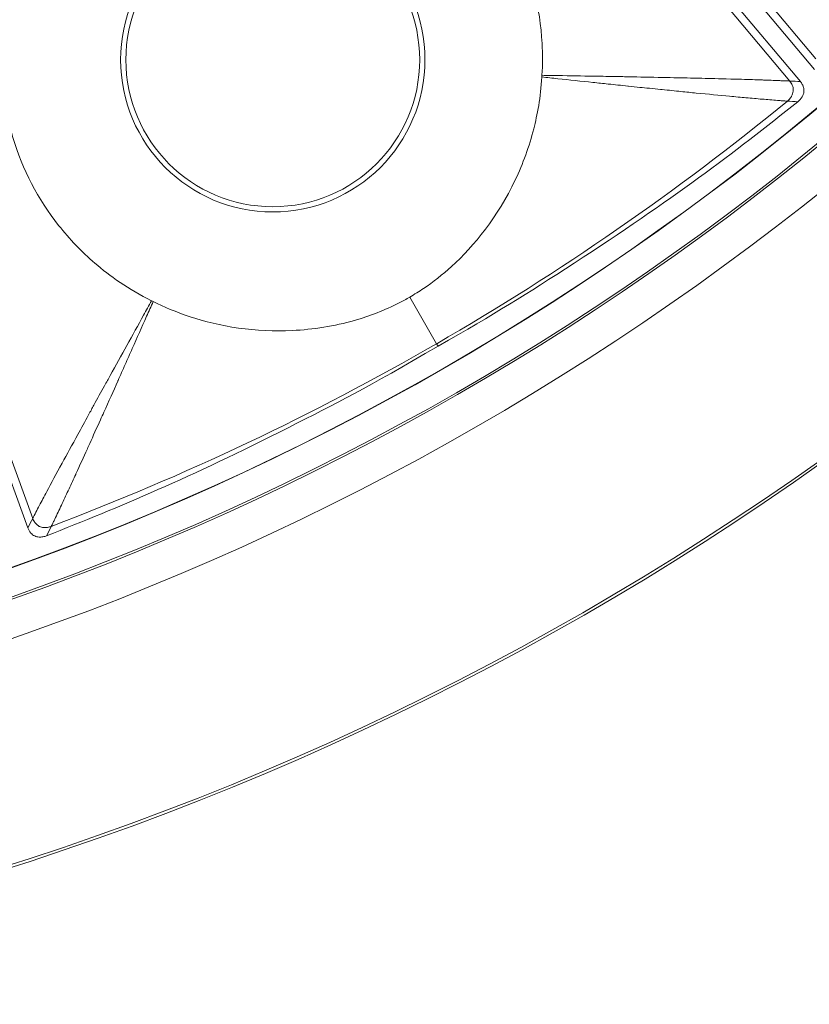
# Model space of a CAD drawing. Header units: inches. Extents: x -2.8 to 15.2, y -6.6 to 17.6.
# Tile 32 of 83: x 12.8 to 13.7, y -6.6 to -5.5. Entities that reach past the tile are written whole.
import ezdxf

# ---------------------------------------------------------------- set-up
doc = ezdxf.new("R2010")
doc.units = ezdxf.units.IN
doc.header["$MEASUREMENT"] = 0
doc.layers.add('Visible (ANSI)', color=7, linetype='Continuous', lineweight=18)
doc.layers.add('Visible Narrow (ANSI)', color=7, linetype='Continuous', lineweight=18)

msp = doc.modelspace()

# ---------------------------------------------------------------- linework, layer by layer
at = {"layer": 'Visible (ANSI)'}
for p, q in [((13.2275, -4.922), (13.7247, -5.5145)), ((13.2103, -4.9364), (13.7075, -5.5289)), ((12.5101, -5.3407), (12.7747, -6.0675))]:
    msp.add_line(p, q, dxfattribs=at)
for centre, radius in [((11.6816, -3.0972), 3.5453), ((11.6816, -3.0972), 3.542), ((11.6816, -3.0972), 3.2835), ((11.6816, -3.0972), 3.2386), ((11.6816, -3.0972), 3.2359), ((11.6816, -3.0972), 3.2028), ((11.6816, -3.0972), 3.2025), ((13.0704, -5.5026), 0.1774)]:
    msp.add_circle(centre, radius, dxfattribs=at)
msp.add_arc((11.6624, -3.0463), 3.1913, 290.7698719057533, 290.7698832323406, dxfattribs=at)
for points, knots in [([(13.3955, -5.5214), (13.3963, -5.5085), (13.3963, -5.4956), (13.3933, -5.4401), (13.3827, -5.3979), (13.3611, -5.3524), (13.3576, -5.3456), (13.3538, -5.339)], [0.8370645, 0.8370645, 0.8370645, 0.8370645, 1.0320565, 1.0320565, 1.6885693, 1.6885693, 1.8060057, 1.8060057, 1.8060057, 1.8060057]), ([(12.7592, -5.4062), (12.7519, -5.4292), (12.7478, -5.4507), (12.741, -5.512), (12.7445, -5.5552), (12.7681, -5.6351), (12.7869, -5.6709), (12.8249, -5.719), (12.8396, -5.7343), (12.8734, -5.7634), (12.8962, -5.7796), (12.9241, -5.7935)], [0.4775181, 0.4775181, 0.4775181, 0.4775181, 0.571479, 0.571479, 0.7834136, 0.7834136, 0.9829722, 0.9829722, 1.0877717, 1.0877717, 1.2039733, 1.2039733, 1.2039733, 1.2039733]), ([(13.2358, -5.789), (13.2414, -5.7858), (13.2471, -5.7822), (13.2643, -5.7707), (13.2755, -5.7619), (13.3138, -5.7271), (13.3421, -5.6919), (13.3726, -5.6279), (13.3801, -5.6072), (13.3898, -5.5692), (13.3939, -5.548), (13.3953, -5.5234)], [0.3336366, 0.3336366, 0.3336366, 0.3336366, 0.3690621, 0.3690621, 0.4517727, 0.4517727, 0.6653029, 0.6653029, 0.7609003, 0.7609003, 0.836152, 0.836152, 0.836152, 0.836152]), ([(13.7075, -5.5289), (13.7084, -5.53), (13.7092, -5.5311), (13.7105, -5.5336), (13.711, -5.5348), (13.7118, -5.5379), (13.712, -5.5397), (13.7115, -5.5436), (13.7108, -5.5455), (13.7084, -5.5496), (13.7065, -5.5516), (13.7044, -5.5533)], [-0.07142785, -0.07142785, -0.07142785, -0.07142785, -0.06067902, -0.06067902, -0.05034028, -0.05034028, -0.0362105, -0.0362105, -0.02075926, -0.02075926, 0, 0, 0, 0]), ([(13.7044, -5.5533), (13.6278, -5.6145), (13.5511, -5.6723), (13.376, -5.786), (13.3393, -5.8087), (13.27, -5.8482)], [-6.768674, -6.768674, -6.768674, -6.768674, -4.297087, -4.297087, -3.056468, -3.056468, -3.056468, -3.056468]), ([(12.9241, -5.7935), (12.9242, -5.7935), (12.9244, -5.7936), (12.925, -5.7939), (12.9255, -5.7942), (12.926, -5.7944)], [0.205193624, 0.205193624, 0.205193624, 0.205193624, 0.206318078, 0.206318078, 0.210949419, 0.210949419, 0.210949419, 0.210949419]), ([(12.926, -5.7944), (12.9512, -5.807), (12.9859, -5.8203), (13.0505, -5.8294), (13.0722, -5.8304), (13.1193, -5.8281), (13.1448, -5.8241), (13.1878, -5.8119), (13.2056, -5.8049), (13.2272, -5.7938), (13.2314, -5.7915), (13.2358, -5.789)], [0.721035, 0.721035, 0.721035, 0.721035, 1.0196794, 1.0196794, 1.168255, 1.168255, 1.3434909, 1.3434909, 1.4781824, 1.4781824, 1.5102401, 1.5102401, 1.5102401, 1.5102401]), ([(13.27, -5.8482), (13.1842, -5.8984), (13.1473, -5.9172), (12.97, -6.0067), (12.8857, -6.0424), (12.7973, -6.077)], [-1.447953, -1.447953, -1.447953, -1.447953, -1.062254, -1.062254, -0.278014, -0.278014, -0.278014, -0.278014]), ([(12.7973, -6.077), (12.7959, -6.0776), (12.7943, -6.078), (12.7913, -6.0786), (12.7897, -6.0787), (12.7864, -6.0784), (12.7846, -6.078), (12.7812, -6.0764), (12.7796, -6.0752), (12.7767, -6.0719), (12.7755, -6.0698), (12.7747, -6.0675)], [-0.07138167, -0.07138167, -0.07138167, -0.07138167, -0.05926609, -0.05926609, -0.04766803, -0.04766803, -0.03348595, -0.03348595, -0.01869619, -0.01869619, 0, 0, 0, 0])]:
    msp.add_open_spline(points, degree=3, knots=knots, dxfattribs=at)
msp.add_open_spline([(13.3953, -5.5234), (13.3954, -5.5227), (13.3954, -5.522), (13.3955, -5.5214)], degree=3, dxfattribs=at)
at = {"layer": 'Visible Narrow (ANSI)'}
for p, q in [((13.2392, -4.9213), (13.7263, -5.5017)), ((13.2076, -4.9479), (13.6946, -5.5283)), ((12.5214, -5.344), (12.7806, -6.056)), ((13.2358, -5.789), (13.2682, -5.8453)), ((13.27, -5.8482), (13.2682, -5.8453))]:
    msp.add_line(p, q, dxfattribs=at)
msp.add_circle((13.0704, -5.5026), 0.1837, dxfattribs=at)
for centre, major_axis, ratio, start_param, end_param in [((11.4278, -2.7301), (-2.0589, 2.9769), 0.936227, 3.065309, 3.217403), ((12.3561, -4.5314), (-2.0351, -0.9571), 0.706229, 1.460011, 1.689468)]:
    msp.add_ellipse(centre, major_axis=major_axis, ratio=ratio, start_param=start_param, end_param=end_param, dxfattribs=at)
for points, knots in [([(13.6918, -5.5525), (13.6915, -5.5525), (13.6911, -5.5524), (13.6908, -5.5524), (13.6901, -5.5524), (13.6894, -5.5524), (13.6887, -5.5523), (13.6873, -5.5522), (13.6858, -5.5521), (13.6843, -5.552), (13.6828, -5.5519), (13.6813, -5.5518), (13.6798, -5.5517), (13.6769, -5.5515), (13.6739, -5.5512), (13.6706, -5.551), (13.6676, -5.5507), (13.6645, -5.5504), (13.6612, -5.5502), (13.6553, -5.5496), (13.6488, -5.5491), (13.6418, -5.5485), (13.6356, -5.5479), (13.629, -5.5473), (13.622, -5.5467), (13.6098, -5.5455), (13.5964, -5.5442), (13.5817, -5.5428), (13.5758, -5.5422), (13.5696, -5.5416), (13.5633, -5.5409), (13.556, -5.5402), (13.5485, -5.5394), (13.5407, -5.5386), (13.54, -5.5386), (13.5393, -5.5385), (13.5386, -5.5384), (13.5301, -5.5376), (13.5201, -5.5365), (13.5137, -5.5359), (13.5091, -5.5354), (13.5046, -5.5349), (13.5001, -5.5345), (13.4997, -5.5344), (13.4994, -5.5344), (13.4991, -5.5344), (13.4912, -5.5335), (13.4833, -5.5327), (13.4755, -5.5319), (13.4693, -5.5313), (13.4632, -5.5306), (13.457, -5.53), (13.4427, -5.5285), (13.4286, -5.527), (13.4147, -5.5255), (13.4082, -5.5248), (13.4018, -5.5241), (13.3953, -5.5234)], [0, 0, 0, 0, 0.00733, 0.00733, 0.00733, 0.022644, 0.022644, 0.022644, 0.05159, 0.05159, 0.05159, 0.078656, 0.078656, 0.078656, 0.128368, 0.128368, 0.128368, 0.173531, 0.173531, 0.173531, 0.254111, 0.254111, 0.254111, 0.32542, 0.32542, 0.32542, 0.449699, 0.449699, 0.449699, 0.5, 0.5, 0.5, 0.557536, 0.557536, 0.557536, 0.5625, 0.5625, 0.5625, 0.625, 0.625, 0.625, 0.669285, 0.669285, 0.669285, 0.672595, 0.672595, 0.672595, 0.75, 0.75, 0.75, 0.811275, 0.811275, 0.811275, 0.954154, 0.954154, 0.954154, 1.020354, 1.020354, 1.020354, 1.020354]), ([(13.6946, -5.5283), (13.694, -5.5283), (13.6933, -5.5282), (13.6927, -5.5282), (13.692, -5.5282), (13.6913, -5.5281), (13.6905, -5.5281), (13.6891, -5.528), (13.6876, -5.528), (13.6861, -5.5279), (13.6846, -5.5279), (13.6831, -5.5278), (13.6816, -5.5278), (13.6785, -5.5276), (13.6754, -5.5275), (13.6723, -5.5274), (13.6692, -5.5273), (13.666, -5.5272), (13.6628, -5.5271), (13.6621, -5.527), (13.6614, -5.527), (13.6607, -5.527), (13.6548, -5.5267), (13.6545, -5.5267), (13.6495, -5.5266), (13.6477, -5.5265), (13.6456, -5.5265), (13.6433, -5.5264), (13.6391, -5.5263), (13.634, -5.5261), (13.628, -5.526), (13.6264, -5.5259), (13.6249, -5.5259), (13.6234, -5.5259), (13.6079, -5.5255), (13.5998, -5.5253), (13.5886, -5.525), (13.5867, -5.525), (13.5848, -5.5249), (13.5829, -5.5249), (13.5724, -5.5246), (13.5616, -5.5244), (13.5504, -5.5242), (13.5474, -5.5241), (13.5445, -5.524), (13.5416, -5.524), (13.5263, -5.5237), (13.5134, -5.5234), (13.4998, -5.5232), (13.4938, -5.523), (13.4877, -5.5229), (13.4811, -5.5228), (13.4735, -5.5227), (13.4656, -5.5225), (13.4575, -5.5224), (13.4439, -5.5222), (13.4297, -5.5219), (13.4149, -5.5217), (13.4085, -5.5216), (13.402, -5.5215), (13.3955, -5.5214)], [0, 0, 0, 0, 0.007567, 0.007567, 0.007567, 0.016045, 0.016045, 0.016045, 0.033001, 0.033001, 0.033001, 0.049956, 0.049956, 0.049956, 0.083864, 0.083864, 0.083864, 0.11777, 0.11777, 0.11777, 0.125, 0.125, 0.125, 0.1875, 0.1875, 0.1875, 0.20964, 0.20964, 0.20964, 0.25, 0.25, 0.25, 0.26079, 0.26079, 0.26079, 0.375, 0.375, 0.375, 0.394266, 0.394266, 0.394266, 0.5, 0.5, 0.5, 0.528693, 0.528693, 0.528693, 0.682649, 0.682649, 0.682649, 0.75, 0.75, 0.75, 0.828673, 0.828673, 0.828673, 0.960573, 0.960573, 0.960573, 1.017201, 1.017201, 1.017201, 1.017201]), ([(13.6946, -5.5283), (13.6947, -5.5284), (13.6948, -5.5285), (13.6949, -5.5287), (13.6961, -5.5301), (13.697, -5.5317), (13.6977, -5.5333), (13.6985, -5.5352), (13.6989, -5.5371), (13.6989, -5.539), (13.6989, -5.5396), (13.6988, -5.5402), (13.6988, -5.5407), (13.6985, -5.5427), (13.6979, -5.5447), (13.6969, -5.5465), (13.6968, -5.5468), (13.6966, -5.547), (13.6965, -5.5472), (13.6957, -5.5485), (13.6947, -5.5497), (13.6935, -5.5509), (13.693, -5.5514), (13.6924, -5.552), (13.6918, -5.5525)], [0, 0, 0, 0, 0.0160258, 0.0160258, 0.0160258, 0.2072622, 0.2072622, 0.2072622, 0.4332685, 0.4332685, 0.4332685, 0.5, 0.5, 0.5, 0.7343491, 0.7343491, 0.7343491, 0.7628471, 0.7628471, 0.7628471, 0.9250129, 0.9250129, 0.9250129, 0.9999968, 0.9999968, 0.9999968, 0.9999968]), ([(12.7806, -6.056), (12.7829, -6.0514), (12.7857, -6.0461), (12.7887, -6.0403), (12.7914, -6.0352), (12.7943, -6.0297), (12.7975, -6.0238), (12.803, -6.0135), (12.8091, -6.0021), (12.8159, -5.9896), (12.8218, -5.9788), (12.8282, -5.9672), (12.835, -5.9548), (12.8391, -5.9472), (12.8435, -5.9393), (12.848, -5.9311), (12.8503, -5.9269), (12.8524, -5.9231), (12.8544, -5.9194), (12.859, -5.9111), (12.8629, -5.9039), (12.8673, -5.896), (12.8696, -5.8919), (12.8718, -5.8878), (12.8741, -5.8837), (12.8809, -5.8714), (12.8875, -5.8594), (12.8941, -5.8475), (12.901, -5.8351), (12.9078, -5.8229), (12.9144, -5.8109), (12.9177, -5.8051), (12.9209, -5.7993), (12.9241, -5.7935)], [0, 0, 0, 0, 0.089255, 0.089255, 0.089255, 0.16843, 0.16843, 0.16843, 0.306634, 0.306634, 0.306634, 0.426691, 0.426691, 0.426691, 0.5, 0.5, 0.5, 0.537815, 0.537815, 0.537815, 0.625, 0.625, 0.625, 0.670667, 0.670667, 0.670667, 0.807375, 0.807375, 0.807375, 0.950764, 0.950764, 0.950764, 1.021053, 1.021053, 1.021053, 1.021053]), ([(12.8029, -6.0657), (12.8031, -6.0654), (12.8032, -6.0651), (12.8034, -6.0648), (12.8037, -6.0642), (12.804, -6.0635), (12.8043, -6.0629), (12.805, -6.0616), (12.8056, -6.0603), (12.8063, -6.0589), (12.8069, -6.0576), (12.8076, -6.0562), (12.8082, -6.0549), (12.8095, -6.0521), (12.8109, -6.0494), (12.8122, -6.0465), (12.8135, -6.0437), (12.8149, -6.0409), (12.8162, -6.038), (12.8189, -6.0322), (12.8216, -6.0263), (12.8244, -6.0204), (12.8271, -6.0146), (12.8298, -6.0088), (12.8325, -6.0029), (12.8325, -6.0027), (12.8326, -6.0025), (12.8327, -6.0023), (12.8377, -5.9915), (12.8416, -5.9828), (12.8465, -5.9722), (12.8475, -5.97), (12.8485, -5.9678), (12.8495, -5.9655), (12.8535, -5.9566), (12.8578, -5.9472), (12.8623, -5.9371), (12.8637, -5.934), (12.8651, -5.9309), (12.8665, -5.9279), (12.8725, -5.9144), (12.8778, -5.9026), (12.8832, -5.8906), (12.8833, -5.8903), (12.8835, -5.89), (12.8836, -5.8897), (12.8864, -5.8834), (12.8893, -5.877), (12.8922, -5.8704), (12.8951, -5.864), (12.8979, -5.8576), (12.9008, -5.8511), (12.9064, -5.8385), (12.9122, -5.8255), (12.9181, -5.8122), (12.9207, -5.8063), (12.9233, -5.8004), (12.926, -5.7944)], [0, 0, 0, 0, 0.003972, 0.003972, 0.003972, 0.012526, 0.012526, 0.012526, 0.029634, 0.029634, 0.029634, 0.046743, 0.046743, 0.046743, 0.080961, 0.080961, 0.080961, 0.11518, 0.11518, 0.11518, 0.183624, 0.183624, 0.183624, 0.25, 0.25, 0.25, 0.252081, 0.252081, 0.252081, 0.375, 0.375, 0.375, 0.400483, 0.400483, 0.400483, 0.5, 0.5, 0.5, 0.531519, 0.531519, 0.531519, 0.672357, 0.672357, 0.672357, 0.675791, 0.675791, 0.675791, 0.75, 0.75, 0.75, 0.820628, 0.820628, 0.820628, 0.957962, 0.957962, 0.957962, 1.018457, 1.018457, 1.018457, 1.018457]), ([(12.7806, -6.056), (12.7806, -6.0562), (12.7807, -6.0563), (12.7807, -6.0565), (12.7814, -6.0582), (12.7822, -6.0597), (12.7832, -6.0611), (12.7841, -6.0623), (12.7851, -6.0634), (12.7863, -6.0643), (12.7872, -6.065), (12.7882, -6.0656), (12.7892, -6.066), (12.7898, -6.0663), (12.7904, -6.0665), (12.7911, -6.0667), (12.7925, -6.067), (12.7939, -6.0672), (12.7955, -6.0672), (12.7956, -6.0672), (12.7958, -6.0672), (12.796, -6.0672), (12.7975, -6.0671), (12.7991, -6.0669), (12.8007, -6.0664), (12.8014, -6.0662), (12.8022, -6.066), (12.8029, -6.0657)], [0, 0, 0, 0, 0.0152637, 0.0152637, 0.0152637, 0.1944549, 0.1944549, 0.1944549, 0.3647437, 0.3647437, 0.3647437, 0.5, 0.5, 0.5, 0.5798857, 0.5798857, 0.5798857, 0.7495957, 0.7495957, 0.7495957, 0.7670679, 0.7670679, 0.7670679, 0.9283902, 0.9283902, 0.9283902, 0.9999997, 0.9999997, 0.9999997, 0.9999997])]:
    msp.add_open_spline(points, degree=3, knots=knots, dxfattribs=at)
for points in [[(13.7075, -5.5289), (13.7032, -5.5287), (13.6989, -5.5285), (13.6946, -5.5283)], [(13.6918, -5.5525), (13.696, -5.5528), (13.7002, -5.553), (13.7044, -5.5533)], [(12.7747, -6.0675), (12.7766, -6.0636), (12.7786, -6.0598), (12.7806, -6.056)], [(12.8029, -6.0657), (12.8011, -6.0695), (12.7992, -6.0732), (12.7973, -6.077)]]:
    msp.add_open_spline(points, degree=3, dxfattribs=at)

doc.saveas('drawing.dxf')
